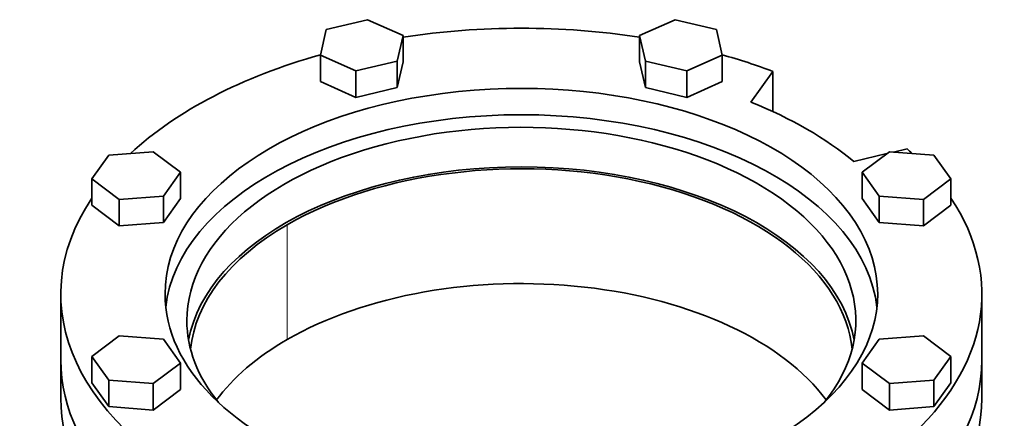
# Model space of a CAD drawing. Header units: millimetres. Extents: x 492 to 1367, y -1762 to 1549.
# Tile 13 of 29: x 1063 to 1367, y -591 to -468. Entities that reach past the tile are written whole.
import ezdxf

# ---------------------------------------------------------------- set-up
doc = ezdxf.new("R2010")
doc.units = ezdxf.units.MM
doc.layers.add('VSI344-454_FLANG', color=7, linetype='Continuous')
doc.layers.add('VSI344-454_TESTA', color=7, linetype='Continuous')

# ---------------------------------------------------------------- blocks, each defined once
blk = doc.blocks.new('SE4')
at = {"layer": 'VSI344-454_FLANG', "color": 7, "linetype": 'Continuous', "lineweight": 35}
for p, q in [((1170.17, -467.61), (1157.37, -470.67)), ((1181.17, -472.48), (1170.17, -467.61)), ((1265.29, -467.61), (1254.29, -472.48)), ((1278.09, -470.67), (1265.29, -467.61)), ((1157.37, -470.67), (1155.56, -478.6)), ((1279.9, -478.6), (1278.09, -470.67)), ((1179.36, -480.41), (1181.17, -472.48)), ((1181.17, -472.48), (1181.17, -480.65)), ((1254.29, -472.48), (1254.29, -480.65)), ((1254.29, -472.48), (1256.1, -480.41)), ((1155.56, -478.6), (1155.56, -486.77)), ((1155.56, -478.6), (1166.56, -483.47)), ((1166.56, -483.47), (1179.36, -480.41)), ((1179.36, -480.41), (1179.36, -488.58)), ((1179.36, -488.58), (1181.17, -480.65)), ((1254.29, -480.65), (1256.1, -488.58)), ((1256.1, -480.41), (1256.1, -488.58)), ((1256.1, -480.41), (1268.9, -483.47)), ((1268.9, -483.47), (1279.9, -478.6)), ((1279.9, -478.6), (1279.9, -486.77)), ((1166.56, -483.47), (1166.56, -491.64)), ((1268.9, -483.47), (1268.9, -491.64)), ((1288.76, -493.13), (1295.6, -483.61)), ((1295.6, -483.61), (1295.6, -496.06)), ((1155.56, -486.77), (1166.56, -491.64)), ((1268.9, -491.64), (1279.9, -486.77)), ((1166.56, -491.64), (1179.36, -488.58)), ((1256.1, -488.58), (1268.9, -491.64)), ((1103.85, -508.46), (1090.11, -509.5)), ((1112.29, -514.81), (1103.85, -508.46)), ((1331.61, -508.46), (1323.17, -514.81)), ((1345.35, -509.5), (1331.61, -508.46)), ((1337.07, -507.56), (1332.91, -508.56)), ((1090.11, -509.5), (1084.81, -516.89)), ((1330.81, -509.06), (1320.58, -511.5)), ((1350.65, -516.89), (1345.35, -509.5)), ((1106.98, -522.2), (1112.29, -514.81)), ((1112.29, -514.81), (1112.29, -522.97)), ((1323.17, -514.81), (1323.17, -522.97)), ((1323.17, -514.81), (1328.48, -522.2)), ((1084.81, -516.89), (1084.81, -525.06)), ((1084.81, -516.89), (1093.25, -523.24)), ((1342.21, -523.24), (1350.65, -516.89)), ((1350.65, -516.89), (1350.65, -525.06)), ((1093.25, -523.24), (1106.98, -522.2)), ((1093.25, -523.24), (1093.25, -531.41)), ((1106.98, -522.2), (1106.98, -530.36)), ((1106.98, -530.36), (1112.29, -522.97)), ((1323.17, -522.97), (1328.48, -530.36)), ((1328.48, -522.2), (1328.48, -530.36)), ((1328.48, -522.2), (1342.21, -523.24)), ((1342.21, -523.24), (1342.21, -531.41)), ((1084.81, -525.06), (1093.25, -531.41)), ((1342.21, -531.41), (1350.65, -525.06)), ((1093.25, -531.41), (1106.98, -530.36)), ((1328.48, -530.36), (1342.21, -531.41)), ((1075.23, -552.52), (1075.23, -572.93)), ((1360.23, -572.93), (1360.23, -552.52)), ((1093.25, -565.46), (1084.81, -571.81)), ((1106.98, -566.51), (1093.25, -565.46)), ((1112.29, -573.9), (1106.98, -566.51)), ((1328.48, -566.51), (1323.17, -573.9)), ((1342.21, -565.46), (1328.48, -566.51)), ((1350.65, -571.81), (1342.21, -565.46)), ((1084.81, -571.81), (1084.81, -579.97)), ((1084.81, -571.81), (1090.11, -579.2)), ((1345.35, -579.2), (1350.65, -571.81)), ((1350.65, -571.81), (1350.65, -579.97)), ((1103.85, -580.24), (1112.29, -573.9)), ((1112.29, -573.9), (1112.29, -582.06)), ((1323.17, -573.9), (1323.17, -582.06)), ((1323.17, -573.9), (1331.61, -580.24)), ((1084.81, -579.97), (1090.11, -587.36)), ((1090.11, -579.2), (1090.11, -587.36)), ((1090.11, -579.2), (1103.85, -580.24)), ((1103.85, -580.24), (1103.85, -588.41)), ((1331.61, -580.24), (1345.35, -579.2)), ((1331.61, -580.24), (1331.61, -588.41)), ((1345.35, -579.2), (1345.35, -587.36)), ((1345.35, -587.36), (1350.65, -579.97)), ((1103.85, -588.41), (1112.29, -582.06)), ((1323.17, -582.06), (1331.61, -588.41)), ((1090.11, -587.36), (1103.85, -588.41)), ((1331.61, -588.41), (1345.35, -587.36))]:
    blk.add_line(p, q, dxfattribs=at)
for centre, major_axis, start_param, end_param in [((1217.73, -552.52), (142.5, 0), 1.311301, 1.830292), ((1217.73, -552.52), (142.5, 0), 2.022017, 2.584178), ((1217.73, -552.52), (142.5, 0), 0.992709, 1.119576), ((1217.73, -552.52), (-110.25, 0), 2.103318, 6.283185), ((1217.73, -552.52), (125, 0), 0.604412, 0.966385), ((1217.73, -560.68), (-103.5, 0), 2.703137, 6.283185), ((1217.73, -560.68), (110.25, 0), 0.064181, 3.077412), ((1217.73, -552.52), (-142.5, 0), 3.699007, 3.71968), ((1217.73, -572.93), (103.5, 0), 0.102659, 3.038933), ((1217.73, -552.52), (142.5, 0), 2.772791, 5.290477), ((1217.73, -552.52), (-142.5, 0), 2.563505, 3.510394), ((1217.73, -552.52), (-110.25, 0), 0, 1.038274), ((1217.73, -560.68), (-103.5, 0), 0, 0.438456), ((1217.73, -572.93), (142.5, 0), 3.141593, 5.290477), ((1217.73, -572.93), (-142.5, 0), 2.563505, 3.141593)]:
    blk.add_ellipse(centre, major_axis=major_axis, ratio=0.57735, start_param=start_param, end_param=end_param, dxfattribs=at)
at = {"layer": 'VSI344-454_TESTA', "color": 4, "linetype": 'Continuous', "lineweight": 9}
blk.add_line((1145.25, -566.6), (1145.25, -531.08), dxfattribs=at)
at = {"layer": 'VSI344-454_TESTA', "color": 7, "linetype": 'Continuous', "lineweight": 35}
for p, q in [((1075.23, -572.93), (1075.23, -584.77)), ((1360.23, -584.77), (1360.23, -572.93))]:
    blk.add_line(p, q, dxfattribs=at)
for centre, major_axis, start_param, end_param in [((1217.73, -572.93), (-102.5, 0), 3.197731, 5.497787), ((1217.73, -572.93), (102.5, 0), 2.356194, 3.085455), ((1217.73, -608.45), (-102.5, 0), 3.543769, 5.497787), ((1217.73, -608.45), (102.5, 0), 2.356194, 2.741473), ((1217.73, -572.93), (142.5, 0), 3.141593, 5.290477), ((1217.73, -572.93), (-142.5, 0), 2.563505, 3.141593), ((1217.73, -584.77), (142.5, 0), 3.141593, 5.290477), ((1217.73, -584.77), (-142.5, 0), 2.563505, 3.141593)]:
    blk.add_ellipse(centre, major_axis=major_axis, ratio=0.57735, start_param=start_param, end_param=end_param, dxfattribs=at)

msp = doc.modelspace()

# ---------------------------------------------------------------- block references
msp.add_blockref('SE4', (0, 0))

doc.saveas('drawing.dxf')
